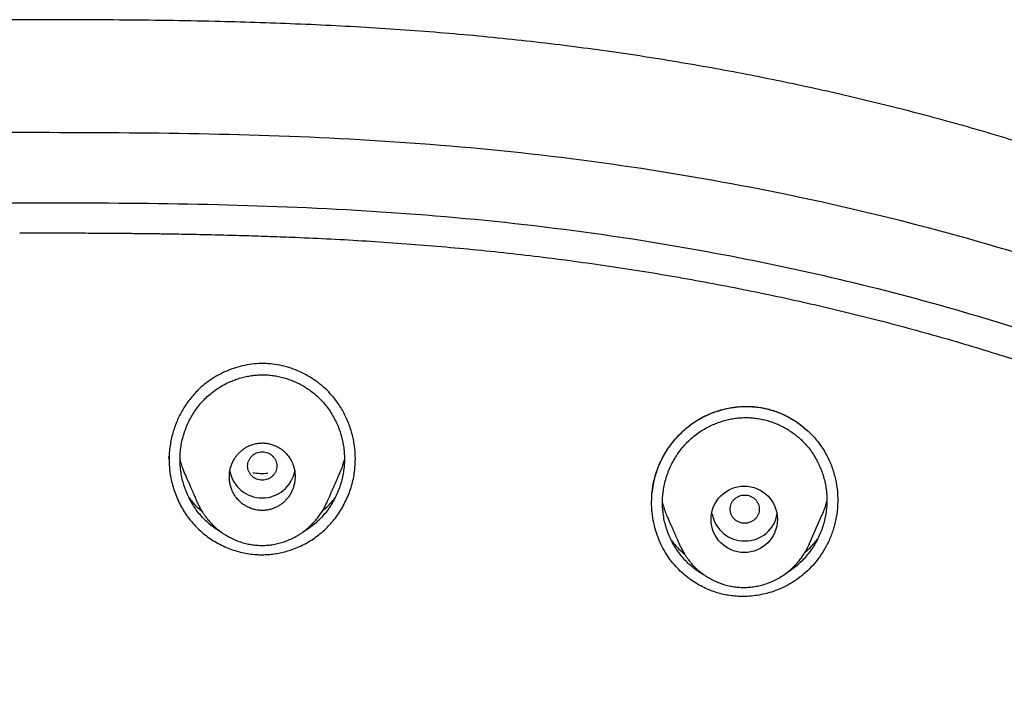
# Model space of a CAD drawing. Header units: millimetres. Extents: x 8 to 601, y 12 to 948.
# Tile 108 of 125: x 319 to 346, y 930 to 948. Entities that reach past the tile are written whole.
import ezdxf

# ---------------------------------------------------------------- set-up
doc = ezdxf.new("R2010")
doc.units = ezdxf.units.MM

msp = doc.modelspace()

# ---------------------------------------------------------------- linework, layer by layer
at = {"color": 7, "linetype": 'Continuous', "lineweight": 30}
for p, q in [((322.787, 935.936), (322.784, 936.019)), ((336.006, 935.018), (336.049, 935.305)), ((323.569, 934.748), (323.563, 934.76)), ((327.104, 934.759), (327.102, 934.755)), ((340.306, 933.621), (340.664, 934.432)), ((336.768, 933.586), (336.763, 933.6))]:
    msp.add_line(p, q, dxfattribs=at)
msp.add_circle((338.528, 934.302), 0.909, dxfattribs=at)
for centre, radius, start, end in [((325.325, 935.782), 0.891, 190.4053, 270.7649), ((325.337, 937.411), 1.852, 261.9558, 274.6566), ((325.349, 935.782), 0.891, 269.237, 349.4288), ((338.528, 934.601), 0.89, 189.8843, 270.7999), ((338.553, 934.601), 0.89, 269.1621, 350.8076)]:
    msp.add_arc(centre, radius, start, end, dxfattribs=at)
for points, knots in [([(362.304, 935.704), (362.28, 935.728), (362.237, 935.771), (362.178, 935.829), (362.13, 935.876), (362.095, 935.911), (362.071, 935.934), (362.055, 935.95), (362.042, 935.962), (362.018, 935.986), (361.978, 936.024), (361.917, 936.083), (361.843, 936.153), (361.755, 936.237), (361.643, 936.342), (361.512, 936.463), (361.363, 936.597), (361.215, 936.73), (360.999, 936.92), (360.716, 937.162), (360.364, 937.453), (360.071, 937.687), (359.836, 937.871), (359.655, 938.01), (359.465, 938.153), (359.267, 938.3), (359.059, 938.452), (358.827, 938.618), (358.571, 938.797), (358.288, 938.992), (357.991, 939.191), (357.697, 939.383), (357.406, 939.569), (357.121, 939.748), (356.825, 939.929), (356.518, 940.113), (356.202, 940.298), (355.864, 940.491), (355.509, 940.689), (355.142, 940.889), (354.784, 941.079), (354.434, 941.26), (354.094, 941.433), (353.762, 941.597), (353.439, 941.754), (353.174, 941.88), (352.963, 941.979), (352.806, 942.052), (352.651, 942.123), (352.5, 942.191), (352.357, 942.256), (352.226, 942.315), (352.107, 942.367), (352.001, 942.414), (351.908, 942.454), (351.828, 942.489), (351.76, 942.519), (351.704, 942.543), (351.658, 942.563), (351.616, 942.581), (351.571, 942.6), (351.519, 942.622), (351.459, 942.648), (351.385, 942.679), (351.295, 942.717), (351.187, 942.762), (351.068, 942.812), (350.94, 942.865), (350.807, 942.919), (350.671, 942.975), (350.46, 943.059), (350.172, 943.174), (349.799, 943.319), (349.412, 943.466), (349.009, 943.616), (348.591, 943.767), (348.157, 943.921), (347.707, 944.076), (347.241, 944.232), (346.76, 944.389), (346.266, 944.546), (345.759, 944.702), (345.24, 944.857), (344.708, 945.011), (344.055, 945.194), (343.282, 945.402), (342.387, 945.631), (341.481, 945.849), (340.565, 946.057), (339.639, 946.256), (338.703, 946.445), (337.758, 946.623), (336.787, 946.792), (335.791, 946.953), (334.77, 947.103), (333.738, 947.241), (332.697, 947.365), (331.645, 947.477), (330.584, 947.576), (329.514, 947.661), (328.435, 947.735), (327.346, 947.796), (326.249, 947.846), (325.146, 947.886), (323.974, 947.917), (322.736, 947.94), (321.432, 947.954), (320.13, 947.961), (318.859, 947.962), (317.622, 947.961), (316.418, 947.957), (315.213, 947.947), (314.01, 947.929), (312.806, 947.902), (311.603, 947.864), (310.435, 947.815), (309.3, 947.755), (308.2, 947.684), (307.102, 947.6), (306.004, 947.502), (304.909, 947.389), (303.873, 947.267), (302.898, 947.14), (301.984, 947.009), (301.071, 946.868), (300.228, 946.726), (299.459, 946.588), (298.767, 946.458), (298.088, 946.323), (297.417, 946.183), (296.754, 946.039), (296.1, 945.89), (295.459, 945.739), (294.831, 945.584), (294.216, 945.427), (293.615, 945.267), (293.001, 945.099), (292.376, 944.921), (291.742, 944.733), (291.124, 944.543), (290.523, 944.352), (290.004, 944.181), (289.563, 944.031), (289.197, 943.905), (288.838, 943.778), (288.486, 943.65), (288.141, 943.524), (287.823, 943.404), (287.534, 943.293), (287.274, 943.192), (287.027, 943.095), (286.794, 943.001), (286.574, 942.912), (286.368, 942.827), (286.209, 942.761), (286.093, 942.712), (286.016, 942.68), (285.942, 942.648), (285.878, 942.621), (285.825, 942.598), (285.783, 942.581), (285.747, 942.565), (285.707, 942.548), (285.658, 942.526), (285.594, 942.499), (285.519, 942.466), (285.434, 942.429), (285.341, 942.388), (285.233, 942.341), (285.11, 942.286), (284.971, 942.224), (284.82, 942.156), (284.658, 942.082), (284.485, 942.002), (284.305, 941.917), (284.118, 941.829), (283.924, 941.736), (283.721, 941.638), (283.508, 941.533), (283.251, 941.405), (282.955, 941.256), (282.63, 941.087), (282.315, 940.92), (282.012, 940.756), (281.72, 940.595), (281.422, 940.427), (281.118, 940.252), (280.811, 940.071), (280.52, 939.895), (280.243, 939.725), (279.983, 939.562), (279.739, 939.406), (279.509, 939.256), (279.281, 939.105), (279.047, 938.947), (278.802, 938.779), (278.545, 938.598), (278.278, 938.407), (278.002, 938.204), (277.761, 938.022), (277.556, 937.865), (277.39, 937.735), (277.221, 937.601), (277.05, 937.463), (276.877, 937.322), (276.708, 937.181), (276.537, 937.037), (276.368, 936.891), (276.203, 936.746), (276.05, 936.61), (275.909, 936.482), (275.78, 936.364), (275.682, 936.273), (275.612, 936.207), (275.566, 936.163), (275.523, 936.122), (275.482, 936.083), (275.44, 936.043), (275.392, 935.997), (275.334, 935.94), (275.263, 935.871), (275.183, 935.792), (275.126, 935.735), (275.096, 935.705)], [0, 0, 0, 0, 0.001078, 0.001983, 0.002716, 0.003277, 0.003597, 0.003811, 0.00399, 0.004178, 0.004921, 0.005777, 0.006942, 0.008266, 0.00975, 0.011925, 0.014103, 0.016266, 0.018412, 0.023458, 0.028412, 0.033276, 0.035674, 0.038133, 0.040702, 0.043382, 0.046173, 0.049076, 0.052638, 0.056355, 0.060225, 0.064249, 0.067784, 0.071429, 0.075186, 0.079053, 0.083031, 0.087061, 0.0917, 0.096211, 0.100594, 0.104849, 0.108976, 0.112975, 0.116846, 0.12059, 0.1225, 0.124375, 0.126215, 0.12802, 0.129733, 0.131294, 0.132689, 0.133934, 0.135031, 0.135979, 0.136778, 0.137428, 0.137938, 0.138396, 0.138921, 0.139532, 0.140228, 0.141011, 0.142133, 0.143396, 0.144797, 0.146319, 0.147877, 0.149462, 0.151073, 0.155215, 0.159521, 0.163993, 0.168628, 0.173428, 0.178392, 0.183521, 0.188815, 0.194273, 0.199896, 0.205578, 0.211418, 0.217411, 0.223463, 0.233333, 0.243283, 0.253313, 0.263424, 0.273616, 0.28389, 0.294244, 0.304678, 0.315693, 0.326797, 0.33799, 0.349271, 0.360641, 0.372098, 0.383642, 0.395274, 0.406993, 0.4188, 0.43069, 0.442593, 0.456613, 0.470627, 0.484634, 0.498634, 0.511588, 0.524537, 0.537483, 0.550425, 0.563364, 0.576303, 0.589237, 0.601087, 0.612938, 0.624787, 0.636633, 0.648476, 0.660316, 0.670259, 0.6802, 0.690139, 0.700069, 0.707773, 0.715352, 0.722807, 0.730138, 0.737489, 0.74471, 0.751799, 0.75876, 0.765593, 0.772297, 0.77887, 0.786165, 0.793294, 0.800257, 0.807053, 0.813682, 0.817932, 0.82211, 0.826218, 0.830254, 0.834218, 0.838086, 0.841248, 0.844258, 0.847118, 0.849826, 0.852383, 0.85479, 0.857045, 0.857971, 0.858869, 0.859739, 0.860566, 0.861133, 0.861619, 0.862025, 0.862412, 0.863015, 0.863778, 0.86467, 0.865664, 0.866761, 0.86796, 0.869472, 0.871121, 0.872906, 0.874828, 0.876886, 0.879082, 0.881277, 0.883594, 0.886032, 0.888592, 0.891274, 0.895352, 0.899316, 0.903161, 0.906886, 0.910492, 0.913978, 0.918004, 0.921859, 0.925541, 0.929052, 0.932391, 0.935503, 0.93845, 0.94134, 0.944376, 0.947621, 0.951022, 0.954579, 0.958292, 0.962161, 0.9644, 0.966689, 0.969026, 0.971412, 0.973846, 0.976277, 0.978592, 0.981144, 0.983533, 0.985761, 0.987827, 0.98973, 0.991472, 0.992187, 0.99287, 0.993522, 0.994143, 0.994736, 0.995397, 0.996318, 0.997392, 0.998619, 1, 1, 1, 1]), ([(367.724, 842.606), (368.186, 843.834), (369.104, 846.279), (370.088, 850.049), (370.862, 853.83), (371.446, 857.622), (371.933, 861.808), (372.287, 866.387), (372.497, 871.352), (372.592, 876.9), (372.582, 883.029), (372.57, 889.759), (372.467, 896.508), (372.148, 903.286), (371.604, 908.942), (370.934, 913.465), (370.268, 916.863), (369.389, 920.247), (368.233, 923.591), (366.816, 926.668), (365.139, 929.432), (363.245, 931.847), (361.035, 933.992), (358.596, 935.846), (356.014, 937.444), (352.893, 939.047), (349.207, 940.568), (344.957, 941.937), (340.641, 943.02), (336.275, 943.847), (331.874, 944.416), (327.463, 944.74), (323.071, 944.867), (318.7, 944.878), (314.329, 944.865), (309.936, 944.738), (305.525, 944.416), (301.124, 943.848), (296.759, 943.02), (292.442, 941.939), (288.193, 940.568), (284.506, 939.048), (281.385, 937.445), (278.803, 935.848), (276.364, 933.992), (274.154, 931.848), (272.261, 929.432), (270.584, 926.668), (269.166, 923.592), (268.011, 920.247), (267.131, 916.863), (266.466, 913.465), (265.796, 908.942), (265.251, 903.286), (264.933, 896.508), (264.829, 889.759), (264.817, 883.029), (264.807, 876.449), (264.93, 869.996), (265.277, 863.671), (265.856, 858.212), (266.575, 853.627), (267.344, 849.914), (268.318, 846.213), (269.222, 843.812), (269.676, 842.606)], [0, 0, 0, 0, 0.01422, 0.028301, 0.042283, 0.056188, 0.070046, 0.088148, 0.106186, 0.124159, 0.148558, 0.172923, 0.197399, 0.221993, 0.24671, 0.259145, 0.27167, 0.284302, 0.297067, 0.309991, 0.320883, 0.3319, 0.342924, 0.353811, 0.364567, 0.375221, 0.391058, 0.40678, 0.422432, 0.438055, 0.453668, 0.469227, 0.484683, 0.500001, 0.515318, 0.530774, 0.546334, 0.561944, 0.577571, 0.59322, 0.608942, 0.624779, 0.635434, 0.646191, 0.657076, 0.668103, 0.679114, 0.690014, 0.702933, 0.7157, 0.728331, 0.740856, 0.753291, 0.778008, 0.802602, 0.827078, 0.851444, 0.875842, 0.898728, 0.921719, 0.944802, 0.958463, 0.9722, 0.986034, 1, 1, 1, 1]), ([(366.332, 842.728), (366.708, 843.715), (367.459, 845.689), (368.322, 848.729), (369.035, 851.799), (369.607, 854.894), (370.066, 858.003), (370.5, 861.715), (370.849, 866.034), (371.072, 870.955), (371.172, 876.1), (371.177, 881.465), (371.162, 887.054), (371.105, 892.646), (370.932, 898.243), (370.577, 903.84), (370.074, 908.492), (369.509, 912.198), (368.981, 914.964), (368.324, 917.709), (367.508, 920.417), (366.501, 923.069), (365.372, 925.421), (364.155, 927.464), (362.906, 929.211), (361.492, 930.837), (359.748, 932.485), (357.646, 934.094), (355.195, 935.625), (352.457, 937.048), (349.444, 938.344), (346.168, 939.5), (342.829, 940.466), (339.443, 941.262), (335.737, 941.953), (331.711, 942.482), (327.376, 942.809), (323.037, 942.941), (318.701, 942.955), (314.363, 942.94), (310.023, 942.807), (305.687, 942.482), (301.661, 941.953), (297.957, 941.263), (294.571, 940.467), (291.233, 939.499), (287.956, 938.343), (284.942, 937.048), (282.205, 935.625), (279.754, 934.094), (277.654, 932.484), (275.908, 930.838), (274.496, 929.211), (273.245, 927.464), (272.029, 925.42), (270.899, 923.069), (269.892, 920.417), (269.077, 917.709), (268.42, 914.965), (267.892, 912.198), (267.327, 908.493), (266.823, 903.84), (266.469, 898.244), (266.296, 892.647), (266.238, 887.054), (266.223, 881.465), (266.228, 876.175), (266.323, 871.179), (266.527, 866.482), (266.885, 861.789), (267.366, 857.69), (267.915, 854.186), (268.478, 851.272), (269.172, 848.382), (270.001, 845.519), (270.712, 843.659), (271.068, 842.728)], [0, 0, 0, 0, 0.011709, 0.0234, 0.035079, 0.046745, 0.058401, 0.070053, 0.08835, 0.106637, 0.124908, 0.145647, 0.166375, 0.187119, 0.207887, 0.228673, 0.249479, 0.259892, 0.270315, 0.28075, 0.291198, 0.301658, 0.31213, 0.319994, 0.327864, 0.335737, 0.343609, 0.354092, 0.364563, 0.37502, 0.38755, 0.400066, 0.41258, 0.425091, 0.437599, 0.45323, 0.468841, 0.484431, 0.499999, 0.515569, 0.531166, 0.546782, 0.562408, 0.574915, 0.587424, 0.599934, 0.612454, 0.624987, 0.635443, 0.645912, 0.656393, 0.664263, 0.672136, 0.680006, 0.687871, 0.698343, 0.708803, 0.71925, 0.729685, 0.740108, 0.750521, 0.771326, 0.792113, 0.81288, 0.833624, 0.854353, 0.875091, 0.892532, 0.909986, 0.927451, 0.944927, 0.955919, 0.966921, 0.977933, 0.988958, 1, 1, 1, 1]), ([(318.7, 942.135), (318.831, 942.135), (319.089, 942.135), (319.466, 942.134), (319.826, 942.133), (320.168, 942.132), (320.494, 942.131), (320.796, 942.129), (321.076, 942.127), (321.335, 942.125), (321.579, 942.123), (321.807, 942.121), (322.019, 942.119), (322.216, 942.116), (322.398, 942.114), (322.568, 942.112), (322.732, 942.109), (323.054, 942.104), (323.545, 942.095), (324.208, 942.08), (324.884, 942.062), (325.564, 942.04), (326.341, 942.01), (327.216, 941.97), (328.187, 941.915), (329.157, 941.849), (330.127, 941.772), (331.095, 941.684), (332.062, 941.584), (333.028, 941.471), (333.992, 941.347), (334.954, 941.21), (335.908, 941.061), (336.855, 940.901), (337.793, 940.729), (338.729, 940.545), (339.652, 940.352), (340.56, 940.148), (341.454, 939.935), (342.345, 939.711), (343.232, 939.474), (344.116, 939.226), (344.98, 938.97), (345.823, 938.707), (346.647, 938.437), (347.466, 938.155), (348.281, 937.86), (349.065, 937.561), (349.82, 937.26), (350.546, 936.956), (351.265, 936.641), (351.978, 936.314), (352.685, 935.974), (353.385, 935.621), (354.028, 935.282), (354.616, 934.957), (355.149, 934.651), (355.676, 934.336), (356.197, 934.011), (356.711, 933.676), (357.218, 933.331), (357.718, 932.976), (358.209, 932.611), (358.691, 932.235), (359.165, 931.848), (359.63, 931.45), (360.081, 931.043), (360.517, 930.627), (360.938, 930.204), (361.348, 929.771), (361.749, 929.325), (362.141, 928.866), (362.523, 928.394), (362.893, 927.914), (363.25, 927.424), (363.596, 926.926), (363.928, 926.419), (364.249, 925.904), (364.557, 925.382), (364.853, 924.853), (365.136, 924.318), (365.409, 923.779), (365.668, 923.238), (365.914, 922.697), (366.149, 922.154), (366.374, 921.608), (366.603, 921.023), (366.834, 920.399), (367.066, 919.736), (367.286, 919.068), (367.494, 918.397), (367.691, 917.722), (367.892, 916.994), (368.095, 916.213), (368.296, 915.378), (368.484, 914.54), (368.658, 913.699), (368.781, 913.07), (368.844, 912.721), (368.856, 912.653)], [0, 0, 0, 0, 0.006053, 0.011839, 0.017359, 0.022611, 0.027598, 0.032318, 0.036524, 0.040493, 0.044226, 0.047723, 0.050983, 0.054007, 0.056795, 0.059349, 0.061823, 0.064309, 0.074195, 0.084418, 0.094823, 0.105268, 0.115712, 0.130628, 0.145543, 0.160458, 0.175373, 0.190288, 0.205203, 0.220117, 0.235031, 0.249944, 0.264856, 0.279502, 0.294148, 0.308794, 0.323441, 0.337563, 0.351683, 0.365802, 0.379916, 0.394026, 0.408145, 0.421474, 0.434812, 0.448153, 0.461491, 0.474832, 0.486956, 0.499076, 0.511192, 0.523299, 0.535399, 0.547502, 0.559609, 0.569122, 0.578633, 0.588144, 0.597653, 0.607161, 0.616668, 0.626177, 0.635671, 0.645174, 0.654689, 0.664221, 0.673738, 0.683068, 0.692385, 0.701694, 0.711, 0.720496, 0.729991, 0.739485, 0.748982, 0.758487, 0.767999, 0.777522, 0.787039, 0.796576, 0.806098, 0.815601, 0.825091, 0.834404, 0.843714, 0.853024, 0.862334, 0.873417, 0.884504, 0.895595, 0.906688, 0.917787, 0.928892, 0.942462, 0.956031, 0.969601, 0.983171, 0.996742, 1, 1, 1, 1]), ([(327.875, 935.708), (327.882, 935.823), (327.894, 936.053), (327.855, 936.398), (327.776, 936.734), (327.654, 937.058), (327.492, 937.364), (327.308, 937.621), (327.114, 937.833), (326.92, 938.004), (326.71, 938.155), (326.486, 938.285), (326.25, 938.391), (326.005, 938.474), (325.754, 938.531), (325.498, 938.561), (325.241, 938.563), (324.984, 938.538), (324.732, 938.486), (324.485, 938.409), (324.247, 938.307), (324.02, 938.183), (323.807, 938.038), (323.589, 937.853), (323.374, 937.62), (323.176, 937.337), (323.015, 937.03), (322.895, 936.704), (322.813, 936.366), (322.797, 936.136), (322.788, 936.021)], [0, 0, 0, 0, 0.041775, 0.083563, 0.125362, 0.167136, 0.208847, 0.250497, 0.28173, 0.312977, 0.344243, 0.375512, 0.406757, 0.437951, 0.469077, 0.500139, 0.531183, 0.562269, 0.593419, 0.624623, 0.655852, 0.687067, 0.718233, 0.749328, 0.790822, 0.832528, 0.874403, 0.916345, 0.958239, 1, 1, 1, 1]), ([(324.253, 933.926), (324.218, 933.946), (324.13, 933.995), (324, 934.086), (323.861, 934.198), (323.732, 934.321), (323.613, 934.455), (323.506, 934.597), (323.41, 934.747), (323.325, 934.904), (323.253, 935.067), (323.193, 935.236), (323.146, 935.409), (323.112, 935.585), (323.091, 935.763), (323.085, 935.943), (323.092, 936.123), (323.113, 936.302), (323.148, 936.478), (323.196, 936.65), (323.256, 936.819), (323.329, 936.982), (323.414, 937.139), (323.51, 937.29), (323.618, 937.432), (323.737, 937.566), (323.866, 937.689), (324.005, 937.802), (324.152, 937.904), (324.307, 937.993), (324.46, 938.067), (324.608, 938.125), (324.75, 938.171), (324.894, 938.207), (325.041, 938.233), (325.189, 938.249), (325.337, 938.255), (325.486, 938.25), (325.634, 938.235), (325.781, 938.21), (325.925, 938.175), (326.067, 938.13), (326.206, 938.076), (326.341, 938.013), (326.472, 937.941), (326.598, 937.861), (326.719, 937.773), (326.833, 937.676), (326.948, 937.565), (327.061, 937.438), (327.169, 937.295), (327.265, 937.144), (327.35, 936.986), (327.422, 936.823), (327.482, 936.654), (327.528, 936.482), (327.562, 936.307), (327.583, 936.13), (327.589, 935.951), (327.582, 935.773), (327.561, 935.595), (327.526, 935.42), (327.479, 935.247), (327.418, 935.079), (327.346, 934.915), (327.261, 934.757), (327.165, 934.607), (327.057, 934.464), (326.939, 934.331), (326.81, 934.207), (326.672, 934.095), (326.546, 934.005), (326.463, 933.959), (326.433, 933.942)], [0, 0, 0, 0, 0.01003, 0.024875, 0.039715, 0.054557, 0.069391, 0.084211, 0.09903, 0.113859, 0.128701, 0.143562, 0.158444, 0.173352, 0.18829, 0.203269, 0.21825, 0.233193, 0.248107, 0.262999, 0.277871, 0.292727, 0.307569, 0.322401, 0.33723, 0.352069, 0.366921, 0.381783, 0.396657, 0.411538, 0.426421, 0.43882, 0.451212, 0.463595, 0.475969, 0.488336, 0.500704, 0.513068, 0.525425, 0.537781, 0.550144, 0.562515, 0.574897, 0.58729, 0.599694, 0.612109, 0.624538, 0.636984, 0.649453, 0.664404, 0.679315, 0.6942, 0.709069, 0.723928, 0.738779, 0.753623, 0.768461, 0.783295, 0.79813, 0.812974, 0.827833, 0.842707, 0.857591, 0.872479, 0.887361, 0.902233, 0.917087, 0.931925, 0.946751, 0.961574, 0.9764, 0.991234, 1, 1, 1, 1]), ([(336.046, 935.303), (336.062, 935.371), (336.094, 935.505), (336.16, 935.698), (336.238, 935.881), (336.328, 936.055), (336.427, 936.218), (336.534, 936.37), (336.65, 936.511), (336.771, 936.641), (336.898, 936.759), (337.029, 936.867), (337.163, 936.963), (337.3, 937.047), (337.439, 937.121), (337.577, 937.185), (337.727, 937.244), (337.886, 937.294), (338.054, 937.336), (338.217, 937.365), (338.376, 937.383), (338.529, 937.391), (338.676, 937.39), (338.816, 937.381), (338.964, 937.363), (339.121, 937.333), (339.285, 937.289), (339.454, 937.231), (339.626, 937.158), (339.797, 937.068), (339.958, 936.968), (340.109, 936.859), (340.201, 936.778), (340.247, 936.739)], [0, 0, 0, 0, 0.038687, 0.076517, 0.11351, 0.149678, 0.185028, 0.219565, 0.253295, 0.286226, 0.318372, 0.349748, 0.380377, 0.41026, 0.439352, 0.467657, 0.495181, 0.528487, 0.560577, 0.591452, 0.621112, 0.649563, 0.67681, 0.702861, 0.727726, 0.759839, 0.791555, 0.822773, 0.859574, 0.895682, 0.931115, 0.965884, 1, 1, 1, 1]), ([(336.049, 935.305), (336.078, 935.419), (336.136, 935.645), (336.277, 935.966), (336.441, 936.241), (336.617, 936.473), (336.794, 936.664), (336.99, 936.837), (337.203, 936.989), (337.43, 937.118), (337.669, 937.223), (337.917, 937.303), (338.172, 937.358), (338.431, 937.387), (338.691, 937.389), (338.951, 937.364), (339.206, 937.311), (339.454, 937.23), (339.69, 937.127), (339.837, 937.039), (339.909, 936.996)], [0, 0, 0, 0, 0.070818, 0.141418, 0.211851, 0.264593, 0.317269, 0.369916, 0.422609, 0.475323, 0.527987, 0.580618, 0.633217, 0.685784, 0.738334, 0.790915, 0.843624, 0.896367, 0.949014, 1, 1, 1, 1]), ([(337.461, 932.763), (337.441, 932.773), (337.378, 932.806), (337.276, 932.871), (337.156, 932.958), (337.042, 933.053), (336.927, 933.162), (336.815, 933.287), (336.707, 933.428), (336.61, 933.577), (336.526, 933.734), (336.454, 933.897), (336.394, 934.065), (336.347, 934.237), (336.314, 934.413), (336.294, 934.591), (336.288, 934.77), (336.296, 934.949), (336.318, 935.127), (336.354, 935.303), (336.402, 935.475), (336.463, 935.643), (336.536, 935.806), (336.622, 935.962), (336.718, 936.112), (336.826, 936.254), (336.945, 936.388), (337.073, 936.511), (337.212, 936.624), (337.359, 936.726), (337.513, 936.816), (337.665, 936.89), (337.813, 936.949), (337.954, 936.996), (338.098, 937.033), (338.244, 937.06), (338.392, 937.078), (338.54, 937.085), (338.689, 937.082), (338.836, 937.068), (338.983, 937.045), (339.128, 937.012), (339.27, 936.969), (339.409, 936.916), (339.544, 936.855), (339.676, 936.785), (339.802, 936.706), (339.923, 936.619), (340.037, 936.524), (340.152, 936.415), (340.265, 936.289), (340.374, 936.147), (340.47, 935.997), (340.555, 935.84), (340.627, 935.677), (340.687, 935.509), (340.733, 935.337), (340.767, 935.163), (340.786, 934.986), (340.793, 934.808), (340.784, 934.63), (340.762, 934.453), (340.727, 934.278), (340.679, 934.106), (340.618, 933.938), (340.544, 933.775), (340.459, 933.618), (340.362, 933.468), (340.255, 933.326), (340.136, 933.192), (340.008, 933.069), (339.869, 932.956), (339.752, 932.872), (339.678, 932.83), (339.656, 932.817)], [0, 0, 0, 0, 0.0055592, 0.0179578, 0.0303543, 0.0427527, 0.0551595, 0.0700398, 0.0849028, 0.0997629, 0.1146295, 0.1295081, 0.144402, 0.1593134, 0.174245, 0.1892016, 0.2041911, 0.2191799, 0.2341358, 0.2490684, 0.2639833, 0.2788832, 0.2937692, 0.3086425, 0.3235053, 0.3383625, 0.3532231, 0.3680952, 0.3829817, 0.3978824, 0.4127929, 0.4277062, 0.440132, 0.4525514, 0.4649623, 0.4773646, 0.4897614, 0.5021592, 0.5145555, 0.5269479, 0.5393428, 0.5517441, 0.5641532, 0.5765701, 0.5889943, 0.6014249, 0.6138619, 0.6263067, 0.6387629, 0.6512366, 0.6661956, 0.6811233, 0.6960336, 0.7109344, 0.7258287, 0.7407164, 0.7555957, 0.7704648, 0.7853232, 0.8001735, 0.8150289, 0.8299024, 0.8447947, 0.8597018, 0.8746168, 0.8895315, 0.9044378, 0.9193298, 0.9342049, 0.949066, 0.9639215, 0.9787797, 0.9936451, 1, 1, 1, 1]), ([(340.144, 936.826), (340.204, 936.775), (340.33, 936.668), (340.501, 936.481), (340.657, 936.274), (340.806, 936.025), (340.934, 935.733), (341.031, 935.398), (341.084, 935.053), (341.091, 934.704), (341.056, 934.355), (340.994, 934.131), (340.963, 934.019)], [0, 0, 0, 0, 0.076319, 0.159939, 0.243593, 0.327371, 0.43921, 0.551202, 0.663355, 0.77558, 0.887788, 1, 1, 1, 1]), ([(325.337, 934.545), (325.374, 934.547), (325.45, 934.55), (325.563, 934.573), (325.665, 934.608), (325.756, 934.651), (325.821, 934.691), (325.871, 934.727), (325.908, 934.757), (325.944, 934.788), (325.988, 934.832), (326.04, 934.892), (326.081, 934.95), (326.106, 934.991), (326.118, 935.011), (326.129, 935.032), (326.14, 935.053), (326.15, 935.075), (326.16, 935.098), (326.171, 935.124), (326.184, 935.157), (326.198, 935.2), (326.212, 935.253), (326.225, 935.316), (326.235, 935.39), (326.238, 935.463), (326.236, 935.531), (326.23, 935.589), (326.222, 935.643), (326.211, 935.693), (326.198, 935.739), (326.185, 935.78), (326.166, 935.83), (326.14, 935.889), (326.104, 935.954), (326.065, 936.014), (326.023, 936.068), (325.972, 936.125), (325.91, 936.182), (325.836, 936.238), (325.758, 936.285), (325.668, 936.328), (325.565, 936.363), (325.451, 936.385), (325.337, 936.392), (325.223, 936.384), (325.11, 936.361), (325.008, 936.327), (324.918, 936.284), (324.853, 936.244), (324.803, 936.208), (324.766, 936.179), (324.731, 936.147), (324.686, 936.103), (324.634, 936.043), (324.593, 935.985), (324.568, 935.944), (324.557, 935.924), (324.545, 935.903), (324.534, 935.882), (324.524, 935.86), (324.514, 935.838), (324.503, 935.812), (324.491, 935.779), (324.477, 935.737), (324.464, 935.69), (324.453, 935.639), (324.444, 935.587), (324.439, 935.528), (324.436, 935.466), (324.438, 935.405), (324.444, 935.347), (324.452, 935.293), (324.463, 935.243), (324.475, 935.197), (324.489, 935.155), (324.507, 935.105), (324.533, 935.047), (324.569, 934.982), (324.608, 934.922), (324.651, 934.867), (324.702, 934.81), (324.763, 934.753), (324.837, 934.697), (324.915, 934.65), (325.005, 934.607), (325.107, 934.573), (325.222, 934.549), (325.299, 934.547), (325.337, 934.545)], [0, 0, 0, 0, 0.019574, 0.039641, 0.060215, 0.075993, 0.092071, 0.100226, 0.108458, 0.116768, 0.125156, 0.141126, 0.158275, 0.162289, 0.166363, 0.170497, 0.17469, 0.178943, 0.183255, 0.187628, 0.193892, 0.201816, 0.211398, 0.222639, 0.235538, 0.250095, 0.260975, 0.271204, 0.280781, 0.289707, 0.297981, 0.305605, 0.312577, 0.326034, 0.339013, 0.351516, 0.363542, 0.375094, 0.39148, 0.407637, 0.423573, 0.439294, 0.459923, 0.480196, 0.500131, 0.519691, 0.539733, 0.560271, 0.576014, 0.59205, 0.600183, 0.608391, 0.616675, 0.625036, 0.641041, 0.658192, 0.662202, 0.66627, 0.670396, 0.674581, 0.678823, 0.683123, 0.687482, 0.693506, 0.701286, 0.710822, 0.719127, 0.728419, 0.738699, 0.749967, 0.760785, 0.770974, 0.780534, 0.789466, 0.797768, 0.805442, 0.812487, 0.825887, 0.83884, 0.851346, 0.863407, 0.875024, 0.891351, 0.907464, 0.92337, 0.939075, 0.959707, 0.98001, 1, 1, 1, 1]), ([(325.337, 936.147), (325.311, 936.145), (325.259, 936.142), (325.183, 936.119), (325.113, 936.084), (325.052, 936.035), (325.002, 935.976), (324.966, 935.909), (324.942, 935.836), (324.934, 935.76), (324.942, 935.685), (324.966, 935.612), (325.002, 935.545), (325.052, 935.485), (325.113, 935.437), (325.183, 935.402), (325.259, 935.379), (325.337, 935.371), (325.415, 935.379), (325.491, 935.402), (325.561, 935.437), (325.622, 935.485), (325.672, 935.545), (325.709, 935.612), (325.732, 935.685), (325.74, 935.76), (325.732, 935.836), (325.709, 935.909), (325.672, 935.976), (325.622, 936.035), (325.561, 936.084), (325.491, 936.119), (325.415, 936.142), (325.363, 936.145), (325.337, 936.147)], [0, 0, 0, 0, 0.031244, 0.0625, 0.093756, 0.125, 0.156244, 0.1875, 0.218756, 0.25, 0.281244, 0.3125, 0.343756, 0.375, 0.406244, 0.4375, 0.468756, 0.5, 0.531244, 0.5625, 0.593756, 0.625, 0.656244, 0.6875, 0.718756, 0.75, 0.781244, 0.8125, 0.843756, 0.875, 0.906244, 0.9375, 0.968756, 1, 1, 1, 1]), ([(322.788, 936.021), (322.788, 935.955), (322.786, 935.824), (322.803, 935.627), (322.834, 935.432), (322.88, 935.237), (322.94, 935.046), (323.014, 934.859), (323.101, 934.68), (323.2, 934.509), (323.313, 934.347), (323.437, 934.193), (323.573, 934.049), (323.72, 933.917), (323.877, 933.797), (324.044, 933.689), (324.22, 933.594), (324.403, 933.512), (324.591, 933.445), (324.783, 933.393), (324.978, 933.357), (325.164, 933.338), (325.339, 933.333), (325.504, 933.339), (325.667, 933.357), (325.83, 933.385), (325.992, 933.425), (326.162, 933.478), (326.338, 933.548), (326.516, 933.634), (326.687, 933.734), (326.85, 933.848), (327.004, 933.974), (327.147, 934.11), (327.279, 934.258), (327.399, 934.415), (327.508, 934.582), (327.604, 934.758), (327.687, 934.94), (327.757, 935.127), (327.811, 935.317), (327.852, 935.511), (327.868, 935.642), (327.875, 935.708)], [0, 0, 0, 0, 0.024863, 0.049658, 0.074528, 0.099615, 0.125061, 0.150425, 0.175449, 0.200274, 0.22505, 0.249927, 0.274972, 0.299822, 0.324634, 0.349565, 0.374769, 0.400224, 0.425328, 0.45023, 0.475082, 0.500036, 0.520766, 0.541418, 0.562081, 0.582844, 0.603796, 0.62502, 0.650159, 0.675079, 0.699923, 0.724838, 0.74997, 0.774889, 0.799693, 0.824532, 0.849553, 0.874905, 0.900198, 0.925212, 0.950088, 0.974971, 1, 1, 1, 1]), ([(323.088, 935.919), (323.097, 935.884), (323.12, 935.797), (323.163, 935.673), (323.201, 935.586), (323.217, 935.549)], [0, 0, 0, 0, 0.270535, 0.692142, 1, 1, 1, 1]), ([(327.459, 935.565), (327.473, 935.596), (327.509, 935.678), (327.552, 935.799), (327.576, 935.89), (327.586, 935.928)], [0, 0, 0, 0, 0.265854, 0.696878, 1, 1, 1, 1]), ([(323.216, 935.549), (323.225, 935.529), (323.248, 935.477), (323.284, 935.394), (323.325, 935.302), (323.364, 935.213), (323.401, 935.129), (323.436, 935.05), (323.469, 934.975), (323.499, 934.906), (323.528, 934.84), (323.548, 934.796), (323.558, 934.773), (323.558, 934.772)], [0, 0, 0, 0, 0.075679, 0.197595, 0.315093, 0.428175, 0.536841, 0.641089, 0.735336, 0.825657, 0.912052, 0.994521, 1, 1, 1, 1]), ([(327.105, 934.759), (327.11, 934.771), (327.126, 934.806), (327.152, 934.866), (327.184, 934.939), (327.217, 935.014), (327.252, 935.093), (327.288, 935.174), (327.324, 935.255), (327.36, 935.338), (327.398, 935.423), (327.431, 935.499), (327.452, 935.546), (327.46, 935.564)], [0, 0, 0, 0, 0.043784, 0.128813, 0.218004, 0.311356, 0.408869, 0.510544, 0.610221, 0.713597, 0.820673, 0.931449, 1, 1, 1, 1]), ([(335.993, 934.754), (335.994, 934.808), (335.995, 934.927), (336.011, 935.11), (336.034, 935.239), (336.046, 935.303)], [0, 0, 0, 0, 0.290608, 0.645136, 1, 1, 1, 1]), ([(323.336, 934.89), (323.363, 934.854), (323.432, 934.766), (323.552, 934.64), (323.65, 934.554), (323.696, 934.514)], [0, 0, 0, 0, 0.25537, 0.642951, 1, 1, 1, 1]), ([(323.562, 934.762), (323.565, 934.755), (323.572, 934.74), (323.587, 934.709), (323.609, 934.665), (323.641, 934.606), (323.68, 934.538), (323.727, 934.463), (323.781, 934.385), (323.842, 934.305), (323.909, 934.226), (323.98, 934.15), (324.056, 934.078), (324.149, 934), (324.261, 933.918), (324.393, 933.836), (324.53, 933.766), (324.671, 933.707), (324.815, 933.66), (324.961, 933.624), (325.11, 933.601), (325.26, 933.589), (325.411, 933.589), (325.564, 933.602), (325.716, 933.627), (325.866, 933.665), (326.013, 933.715), (326.157, 933.777), (326.295, 933.851), (326.428, 933.935), (326.554, 934.031), (326.671, 934.136), (326.776, 934.246), (326.866, 934.356), (326.943, 934.463), (327.007, 934.566), (327.06, 934.662), (327.089, 934.725), (327.103, 934.755)], [0, 0, 0, 0, 0.005693, 0.012412, 0.024582, 0.039406, 0.056983, 0.07738, 0.097924, 0.120673, 0.143973, 0.167256, 0.190541, 0.213837, 0.248565, 0.283005, 0.317183, 0.35112, 0.384838, 0.418358, 0.451704, 0.485043, 0.518719, 0.552795, 0.58709, 0.621478, 0.65599, 0.690655, 0.725495, 0.760533, 0.795793, 0.831256, 0.865232, 0.896907, 0.926202, 0.953108, 0.977689, 1, 1, 1, 1]), ([(326.984, 934.532), (327.012, 934.556), (327.092, 934.623), (327.209, 934.743), (327.291, 934.844), (327.331, 934.893)], [0, 0, 0, 0, 0.219177, 0.623378, 1, 1, 1, 1]), ([(340.963, 934.019), (340.927, 933.92), (340.857, 933.725), (340.711, 933.455), (340.545, 933.209), (340.358, 932.991), (340.157, 932.8), (339.944, 932.637), (339.724, 932.502), (339.429, 932.361), (339.06, 932.244), (338.629, 932.186), (338.233, 932.196), (337.865, 932.264), (337.509, 932.388), (337.151, 932.579), (336.803, 932.846), (336.543, 933.132), (336.361, 933.401), (336.24, 933.628), (336.14, 933.874), (336.062, 934.137), (336.011, 934.415), (335.987, 934.699), (335.998, 934.89), (336.003, 934.984)], [0, 0, 0, 0, 0.0420659, 0.0828554, 0.1223635, 0.1605773, 0.197495, 0.233136, 0.2675469, 0.3008004, 0.3636903, 0.421583, 0.4742628, 0.5217223, 0.5712207, 0.625156, 0.6835464, 0.7463573, 0.7794762, 0.813748, 0.8491772, 0.8857701, 0.9235099, 0.9623647, 1, 1, 1, 1]), ([(336.291, 934.748), (336.295, 934.731), (336.311, 934.663), (336.351, 934.547), (336.39, 934.44), (336.415, 934.386), (336.419, 934.379)], [0, 0, 0, 0, 0.133746, 0.541448, 0.939897, 1, 1, 1, 1]), ([(338.54, 934.967), (338.514, 934.965), (338.462, 934.962), (338.386, 934.939), (338.317, 934.904), (338.255, 934.856), (338.206, 934.796), (338.169, 934.729), (338.146, 934.656), (338.138, 934.581), (338.146, 934.505), (338.169, 934.432), (338.206, 934.365), (338.255, 934.305), (338.317, 934.257), (338.386, 934.222), (338.462, 934.199), (338.54, 934.192), (338.619, 934.199), (338.694, 934.222), (338.764, 934.257), (338.825, 934.305), (338.875, 934.365), (338.912, 934.432), (338.935, 934.505), (338.943, 934.581), (338.935, 934.656), (338.912, 934.729), (338.875, 934.796), (338.825, 934.856), (338.764, 934.904), (338.694, 934.939), (338.619, 934.962), (338.566, 934.965), (338.54, 934.967)], [0, 0, 0, 0, 0.031244, 0.0625, 0.093756, 0.125, 0.156244, 0.1875, 0.218756, 0.25, 0.281244, 0.3125, 0.343756, 0.375, 0.406244, 0.4375, 0.468756, 0.5, 0.531244, 0.5625, 0.593756, 0.625, 0.656244, 0.6875, 0.718756, 0.75, 0.781244, 0.8125, 0.843756, 0.875, 0.906244, 0.9375, 0.968756, 1, 1, 1, 1]), ([(340.664, 934.432), (340.665, 934.434), (340.675, 934.457), (340.706, 934.533), (340.751, 934.65), (340.778, 934.749), (340.789, 934.792)], [0, 0, 0, 0, 0.017206, 0.197201, 0.648308, 1, 1, 1, 1]), ([(336.418, 934.379), (336.426, 934.36), (336.448, 934.31), (336.484, 934.23), (336.523, 934.14), (336.562, 934.053), (336.599, 933.97), (336.633, 933.891), (336.666, 933.816), (336.697, 933.746), (336.727, 933.679), (336.75, 933.626), (336.764, 933.595), (336.768, 933.586)], [0, 0, 0, 0, 0.072807, 0.192216, 0.307105, 0.417474, 0.523322, 0.62465, 0.716048, 0.803428, 0.88679, 0.966134, 1, 1, 1, 1]), ([(336.535, 933.722), (336.547, 933.706), (336.593, 933.646), (336.682, 933.548), (336.79, 933.439), (336.864, 933.377), (336.896, 933.351)], [0, 0, 0, 0, 0.114764, 0.438323, 0.762041, 1, 1, 1, 1]), ([(340.188, 933.398), (340.194, 933.403), (340.243, 933.443), (340.328, 933.526), (340.44, 933.643), (340.505, 933.725), (340.535, 933.763)], [0, 0, 0, 0, 0.040728, 0.37543, 0.711757, 1, 1, 1, 1]), ([(336.762, 933.599), (336.767, 933.588), (336.778, 933.564), (336.798, 933.523), (336.824, 933.474), (336.855, 933.417), (336.893, 933.354), (336.938, 933.284), (336.992, 933.208), (337.053, 933.13), (337.121, 933.051), (337.193, 932.977), (337.27, 932.906), (337.364, 932.829), (337.476, 932.749), (337.609, 932.67), (337.746, 932.603), (337.888, 932.547), (338.033, 932.502), (338.179, 932.469), (338.328, 932.448), (338.477, 932.439), (338.628, 932.442), (338.78, 932.457), (338.931, 932.485), (339.08, 932.524), (339.226, 932.576), (339.368, 932.639), (339.505, 932.714), (339.637, 932.8), (339.762, 932.896), (339.878, 933.001), (339.981, 933.112), (340.07, 933.221), (340.146, 933.328), (340.209, 933.429), (340.261, 933.524), (340.29, 933.586), (340.303, 933.615)], [0, 0, 0, 0, 0.008686, 0.019162, 0.031552, 0.045932, 0.062357, 0.080867, 0.101498, 0.124211, 0.147497, 0.170759, 0.194011, 0.217264, 0.25194, 0.286337, 0.32048, 0.354388, 0.388077, 0.421564, 0.454868, 0.488138, 0.521715, 0.555661, 0.589819, 0.624066, 0.658436, 0.692957, 0.727656, 0.762558, 0.797693, 0.833054, 0.866928, 0.898424, 0.927463, 0.954031, 0.978191, 1, 1, 1, 1]), ([(340.306, 933.621), (340.305, 933.62), (340.305, 933.618), (340.304, 933.616), (340.303, 933.615)], [0, 0, 0, 0, 0.523729, 1, 1, 1, 1])]:
    msp.add_open_spline(points, degree=3, knots=knots, dxfattribs=at)

doc.saveas('drawing.dxf')
